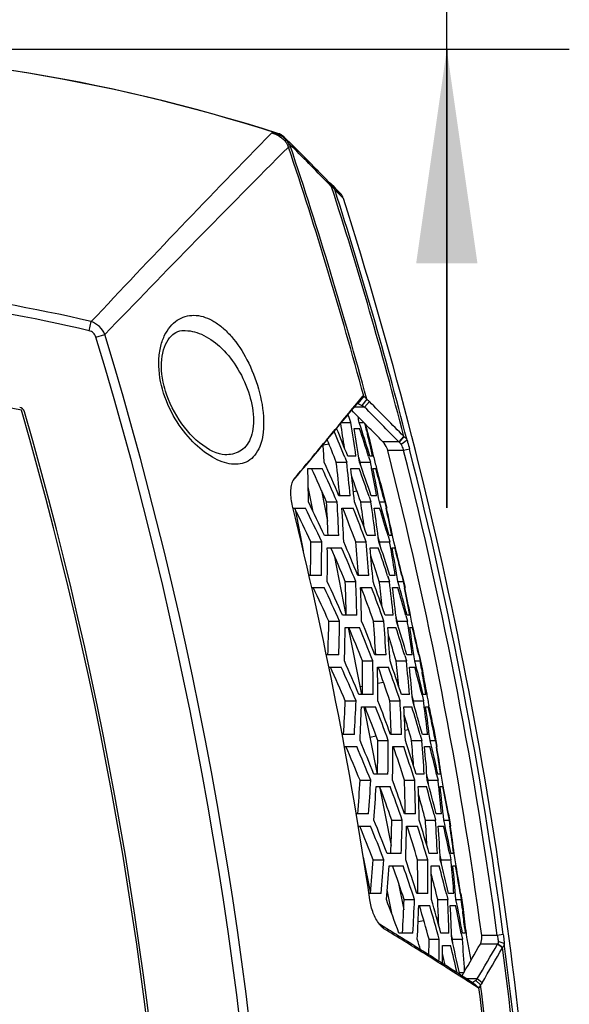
# Model space of a CAD drawing. Header units: millimetres. Extents: x 0 to 420, y 0 to 297.
# Tile 181 of 200: x 193 to 202, y 211 to 227. Entities that reach past the tile are written whole.
import ezdxf

# ---------------------------------------------------------------- set-up
doc = ezdxf.new("R2010")
doc.units = ezdxf.units.MM
doc.header["$LTSCALE"] = 23.1
doc.layers.get('0').update_dxf_attribs({"linetype": 'CONTINUOUS'})
for name, color, linetype in [('02___PRT_ALL_AXES', 7, 'CONTINUOUS'), ('06___PRT_ALL_SURFS', 7, 'CONTINUOUS'), ('DIM_PILOTEES', 7, 'CONTINUOUS')]:
    doc.layers.add(name, color=color, linetype=linetype)
doc.styles.get("Standard").update_dxf_attribs({"font": 'txt', "width": 0.7})
doc.dimstyles.new('DIMSTYLE_2', dxfattribs={"dimtxt": 2.5, "dimasz": 3.5, "dimexe": 2, "dimexo": 0, "dimtad": 1, "dimdec": 0, "dimlfac": 5, "dimdsep": 46, "dimtxsty": 'STANDARD', "dimblk": '_FILLED', "dimblk1": '_FILLED', "dimblk2": '_FILLED', "dimcen": 0.09, "dimazin": 2, "dimtp": 0.3, "dimtm": 0.3, "dimtfac": 1, "dimtdec": 0, "dimtofl": 0, "dimtmove": 0, "dimatfit": 3, "dimldrblk": '_FILLED', "dimfxl": 1, "dimtolj": 1, "dimarcsym": 0})

# ---------------------------------------------------------------- blocks, each defined once
blk = doc.blocks.new('_FILLED')
at = {"color": 0, "linetype": 'BYBLOCK'}
blk.add_solid([(0, 0), (-1, 0.1429), (-1, -0.1429)], dxfattribs=at)
blk = doc.blocks.new('*D5')
at = {"layer": 'DIM_PILOTEES', "color": 2, "linetype": 'CONTINUOUS'}
for p, q in [((200.131, 247.749), (200.131, 255.249)), ((200.131, 255.249), (200.131, 237.048)), ((159.961, 247.749), (202.131, 247.749)), ((200.131, 218.847), (200.131, 237.048)), ((188.561, 226.347), (202.131, 226.347)), ((200.131, 226.347), (200.131, 218.847))]:
    blk.add_line(p, q, dxfattribs=at)
at = {"layer": 'DIM_PILOTEES', "color": 2, "linetype": 'CONTINUOUS', "xscale": 3.5, "yscale": 3.5, "zscale": 3.5}
for p, rotation in [((200.131, 247.749), 270), ((200.131, 226.347), 90)]:
    blk.add_blockref('_FILLED', p, dxfattribs=dict(at, rotation=rotation))
at = {"layer": 'DIM_PILOTEES', "color": 2, "linetype": 'CONTINUOUS', "insert": (197.006, 236.763), "char_height": 2.5, "width": 8.03571, "attachment_point": 2, "rotation": 90, "line_spacing_factor": 0.9}
blk.add_mtext('{\\ftxt;\\W0.0001;\\H0.0001;\\~}{\\ftxt;\\W2.1428571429;\\H2.5; }{\\ftxt;\\W0.0001;\\H0.0001;\\~}', dxfattribs=at)

msp = doc.modelspace()

# ---------------------------------------------------------------- linework, layer by layer
at = {"color": 7, "linetype": 'CONTINUOUS'}
for p, q in [((197.375, 224.9652), (197.3572, 224.9671)), ((197.4148, 224.9527), (197.4137, 224.9533)), ((197.4673, 224.9179), (197.4491, 224.9321)), ((197.4874, 224.8995), (197.4673, 224.9179)), ((197.5446, 224.7467), (197.5768, 224.7575)), ((197.67, 224.7178), (197.6032, 224.7846)), ((197.8031, 224.5841), (197.7368, 224.651)), ((197.9355, 224.4501), (197.8695, 224.5171)), ((198.067, 224.3158), (198.0015, 224.383)), ((198.2118, 224.1668), (198.1328, 224.2484)), ((198.1334, 224.2477), (198.2252, 224.153)), ((198.2488, 224.098), (198.1864, 224.1626)), ((198.2311, 224.1164), (198.1864, 224.1626)), ((198.2173, 224.1626), (198.2118, 224.1668)), ((198.2207, 224.16), (198.2173, 224.1626)), ((198.2232, 224.1581), (198.2207, 224.16)), ((198.2249, 224.1532), (198.2256, 224.1525)), ((198.2894, 224.0937), (198.248, 224.1362)), ((198.2497, 224.1344), (198.2492, 224.135)), ((198.3186, 224.0638), (198.2892, 224.094)), ((198.3343, 224.0476), (198.2894, 224.0937)), ((198.32, 224.0312), (198.301, 224.0505)), ((198.3803, 223.9696), (198.32, 224.0312)), ((198.3948, 223.9852), (198.3343, 224.0476)), ((198.4416, 223.9069), (198.3803, 223.9696)), ((194.29, 221.7431), (194.3253, 221.8922)), ((195.8219, 221.7468), (195.8224, 221.7468)), ((194.4013, 221.6385), (194.548, 221.6829)), ((195.4876, 220.7856), (195.4871, 220.7874)), ((195.4876, 220.7856), (195.4871, 220.7874)), ((198.6611, 220.554), (198.7606, 220.6752)), ((198.7606, 220.6752), (198.6652, 220.5506)), ((198.7737, 220.676), (198.6782, 220.5511)), ((198.8228, 220.624), (198.7437, 220.5194)), ((198.8664, 220.5861), (198.7873, 220.4942)), ((198.7873, 220.4942), (198.6189, 220.4942)), ((198.6757, 220.5521), (198.6782, 220.5511)), ((198.6871, 220.547), (198.7437, 220.5194)), ((198.4122, 220.2434), (198.563, 220.2434)), ((198.701, 220.2434), (198.7756, 220.2434)), ((198.7307, 220.1518), (198.701, 220.2434)), ((198.618, 220.1434), (198.7073, 220.1434)), ((198.8218, 220.1107), (198.834, 220.0601)), ((198.838, 220.0859), (198.8363, 220.0932)), ((199.3477, 219.9258), (199.0878, 219.9258)), ((199.427, 220.0169), (199.3477, 219.9258)), ((199.4298, 220.014), (199.3505, 219.9239)), ((199.4811, 219.9551), (199.3848, 219.8818)), ((199.4259, 219.7844), (199.1663, 219.7844)), ((199.5224, 219.8088), (199.4259, 219.7844)), ((198.4643, 219.6743), (198.4965, 219.5934)), ((198.6477, 219.6934), (198.5125, 219.6934)), ((198.7178, 219.5934), (198.694, 219.6694)), ((198.8544, 219.687), (198.8836, 219.5934)), ((198.9189, 219.6934), (198.8747, 219.6934)), ((197.8619, 219.4934), (198.0962, 219.4934)), ((198.3267, 219.5934), (198.4965, 219.5934)), ((198.5633, 219.4934), (198.6984, 219.4934)), ((198.7178, 219.5934), (198.8836, 219.5934)), ((198.7325, 219.5174), (198.7178, 219.5934)), ((198.9252, 219.4934), (198.9694, 219.4934)), ((197.6225, 219.2959), (197.6482, 219.3264)), ((197.6425, 219.3288), (197.6462, 219.3335)), ((197.9489, 218.783), (197.8685, 219.1936)), ((198.0844, 219.1316), (198.1829, 218.6285)), ((199.0667, 219.1368), (199.0694, 219.1268)), ((199.0772, 219.1396), (199.0752, 219.1469)), ((199.0772, 219.1396), (199.1491, 218.8434)), ((198.5526, 219.0434), (198.3697, 219.0434)), ((198.8605, 219.0352), (198.892, 218.9434)), ((198.8617, 219.0315), (198.892, 218.9434)), ((198.9852, 219.0434), (198.8963, 219.0434)), ((197.6198, 218.8434), (197.8227, 218.8434)), ((197.6529, 218.8256), (197.7861, 218.1446)), ((198.1668, 218.9434), (198.3395, 218.9434)), ((198.4186, 218.8434), (198.6014, 218.8434)), ((198.7251, 218.9434), (198.892, 218.9434)), ((198.9449, 218.8434), (199.0337, 218.8434)), ((199.0293, 218.9434), (199.1176, 218.9434)), ((199.0571, 218.8518), (199.0293, 218.9434)), ((199.1176, 218.9434), (199.1402, 218.8421)), ((199.146, 218.8434), (199.1491, 218.8434)), ((198.366, 218.3934), (198.1326, 218.3934)), ((198.9657, 218.3934), (198.8312, 218.3934)), ((199.0336, 218.2934), (199.0113, 218.3694)), ((199.1712, 218.3874), (199.1986, 218.2934)), ((199.2357, 218.3934), (199.1917, 218.3934)), ((199.2666, 218.2934), (199.2451, 218.3954)), ((197.9106, 218.2934), (198.0874, 218.2934)), ((198.1798, 218.1934), (198.413, 218.1934)), ((198.6443, 218.2934), (198.8133, 218.2934)), ((198.8778, 218.1934), (199.0123, 218.1934)), ((199.0336, 218.2934), (199.1986, 218.2934)), ((199.0467, 218.2174), (199.0336, 218.2934)), ((199.2381, 218.1934), (199.2821, 218.1934)), ((199.2913, 218.1957), (199.2666, 218.2934)), ((198.2916, 218.0732), (198.4833, 217.0934)), ((198.0829, 217.7434), (197.8805, 217.7434)), ((198.8586, 217.7434), (198.6765, 217.7434)), ((199.1649, 217.7352), (199.1945, 217.6434)), ((199.1659, 217.7322), (199.1945, 217.6434)), ((199.2892, 217.7434), (199.2007, 217.7434)), ((199.3953, 217.742), (199.4191, 217.6434)), ((199.4042, 217.7434), (199.4011, 217.7434)), ((199.4042, 217.7434), (199.4486, 217.5434)), ((197.9247, 217.5434), (198.1281, 217.5434)), ((198.4725, 217.6434), (198.6445, 217.6434)), ((198.7213, 217.5434), (198.9033, 217.5434)), ((199.0283, 217.6434), (199.1945, 217.6434)), ((199.2452, 217.5434), (199.3337, 217.5434)), ((199.3312, 217.6434), (199.4191, 217.6434)), ((199.4191, 217.6434), (199.4396, 217.5422)), ((199.4455, 217.5434), (199.4486, 217.5434)), ((198.6603, 217.0934), (198.4279, 217.0934)), ((199.2574, 217.0934), (199.1234, 217.0934)), ((199.323, 216.9934), (199.3023, 217.0694)), ((199.4618, 217.0878), (199.4874, 216.9934)), ((199.5262, 217.0934), (199.4823, 217.0934)), ((199.5551, 216.9934), (199.5356, 217.0952)), ((198.2049, 216.9934), (198.381, 216.9934)), ((198.471, 216.8934), (198.7032, 216.8934)), ((198.5225, 216.8934), (198.7377, 215.7934)), ((198.9355, 216.9934), (199.1037, 216.9934)), ((199.166, 216.8934), (199.2999, 216.8934)), ((199.323, 216.9934), (199.4874, 216.9934)), ((199.3347, 216.9174), (199.323, 216.9934)), ((199.5248, 216.8934), (199.5686, 216.8934)), ((199.5779, 216.8955), (199.5551, 216.9934)), ((198.3658, 216.4434), (198.163, 216.4434)), ((199.1382, 216.4434), (198.9569, 216.4434)), ((199.4431, 216.4352), (199.4709, 216.3434)), ((199.5671, 216.4434), (199.479, 216.4434)), ((199.6727, 216.4421), (199.6946, 216.3434)), ((199.6816, 216.4434), (199.6786, 216.4434)), ((199.6816, 216.4434), (199.7328, 216.1898)), ((198.2038, 216.2434), (198.407, 216.2434)), ((198.7519, 216.3434), (198.9231, 216.3434)), ((198.9977, 216.2434), (199.1789, 216.2434)), ((199.3054, 216.3434), (199.4709, 216.3434)), ((199.5195, 216.2434), (199.6075, 216.2434)), ((199.607, 216.3434), (199.6946, 216.3434)), ((199.7177, 216.2163), (199.7278, 216.1601)), ((199.7335, 216.1856), (199.7328, 216.1898)), ((198.9283, 215.7934), (198.6968, 215.7934)), ((199.523, 215.7934), (199.3895, 215.7934)), ((199.5865, 215.6934), (199.5673, 215.7694)), ((199.7264, 215.7881), (199.7502, 215.6934)), ((199.7908, 215.7934), (199.7471, 215.7934)), ((198.4728, 215.6934), (198.6481, 215.6934)), ((198.7358, 215.5934), (198.9672, 215.5934)), ((198.7769, 215.5934), (198.9921, 214.4934)), ((199.2004, 215.6934), (199.368, 215.6934)), ((199.4282, 215.5934), (199.5616, 215.5934)), ((199.5865, 215.6934), (199.7502, 215.6934)), ((199.5966, 215.6174), (199.5865, 215.6934)), ((199.7855, 215.5934), (199.8292, 215.5934)), ((199.8442, 215.5827), (199.8381, 215.6134)), ((198.6224, 215.1434), (198.4199, 215.1434)), ((199.3919, 215.1434), (199.2112, 215.1434)), ((199.6955, 215.1352), (199.7214, 215.0434)), ((199.696, 215.1334), (199.7214, 215.0434)), ((199.8192, 215.1434), (199.7314, 215.1434)), ((199.9071, 215.2268), (199.9079, 215.2231)), ((199.9182, 215.2252), (199.9173, 215.2294)), ((199.9182, 215.2252), (199.9697, 214.9434)), ((198.4574, 214.9434), (198.6595, 214.9434)), ((199.0051, 215.0434), (199.1756, 215.0434)), ((199.248, 214.9434), (199.4286, 214.9434)), ((199.5565, 215.0434), (199.7214, 215.0434)), ((199.7679, 214.9434), (199.8557, 214.9434)), ((199.8571, 215.0434), (199.9443, 215.0434)), ((199.9443, 215.0434), (199.9608, 214.9425)), ((199.9667, 214.9434), (199.9697, 214.9434)), ((199.1702, 214.4934), (198.9396, 214.4934)), ((199.7629, 214.4934), (199.6299, 214.4934)), ((199.8242, 214.3934), (199.8066, 214.4694)), ((199.9654, 214.4885), (199.9874, 214.3934)), ((200.0297, 214.4934), (199.9862, 214.4934)), ((200.0546, 214.3934), (200.0392, 214.4949)), ((198.7145, 214.3934), (198.8892, 214.3934)), ((198.9747, 214.2934), (199.2052, 214.2934)), ((199.0313, 214.2934), (199.2207, 213.3256)), ((199.4395, 214.3934), (199.6065, 214.3934)), ((199.6646, 214.2934), (199.7975, 214.2934)), ((199.8242, 214.3934), (199.9874, 214.3934)), ((199.8329, 214.3174), (199.8242, 214.3934)), ((200.0207, 214.2934), (200.0642, 214.2934)), ((200.0736, 214.2952), (200.0546, 214.3934)), ((198.8529, 213.8434), (198.6515, 213.8434)), ((199.6199, 213.8434), (199.4398, 213.8434)), ((199.9223, 213.8352), (199.9464, 213.7434)), ((200.0457, 213.8434), (199.9582, 213.8434)), ((200.1505, 213.8423), (200.1685, 213.7434)), ((200.1595, 213.8434), (200.1564, 213.8434)), ((200.1595, 213.8434), (200.192, 213.6434)), ((198.6857, 213.6434), (198.8861, 213.6434)), ((199.2324, 213.7434), (199.4024, 213.7434)), ((199.4727, 213.6434), (199.6527, 213.6434)), ((199.782, 213.7434), (199.9464, 213.7434)), ((199.9909, 213.6434), (200.0783, 213.6434)), ((200.0816, 213.7434), (200.1685, 213.7434)), ((200.1685, 213.7434), (200.183, 213.6426)), ((200.189, 213.6434), (200.192, 213.6434)), ((199.3865, 213.1934), (199.1566, 213.1934)), ((199.9773, 213.1934), (199.8447, 213.1934)), ((200.0366, 213.0934), (200.0204, 213.1694)), ((200.179, 213.1889), (200.1992, 213.0934)), ((200.2433, 213.1934), (200.1999, 213.1934)), ((200.2663, 213.0934), (200.2528, 213.1947)), ((198.7663, 213.1364), (198.8823, 212.5434)), ((198.9303, 213.0934), (199.1044, 213.0934)), ((199.1878, 212.9934), (199.4175, 212.9934)), ((199.6531, 213.0934), (199.8195, 213.0934)), ((199.8756, 212.9934), (200.0081, 212.9934)), ((200.0366, 213.0934), (200.1992, 213.0934)), ((200.0438, 213.0174), (200.0366, 213.0934)), ((200.2306, 212.9934), (200.2739, 212.9934)), ((200.2833, 212.995), (200.2663, 213.0934)), ((199.3363, 212.735), (199.4269, 212.2719)), ((199.0578, 212.5434), (198.858, 212.5434)), ((199.2385, 212.1934), (199.1582, 212.6037)), ((199.8224, 212.5434), (199.6428, 212.5434)), ((200.1238, 212.5352), (200.1461, 212.4434)), ((200.247, 212.5434), (200.1598, 212.5434)), ((200.3515, 212.5424), (200.3676, 212.4434)), ((200.3604, 212.5434), (200.3574, 212.5434)), ((200.3604, 212.5434), (200.3972, 212.2862)), ((199.4342, 212.4434), (199.6037, 212.4434)), ((199.9822, 212.4434), (200.1461, 212.4434)), ((200.2809, 212.4434), (200.3676, 212.4434)), ((199.6718, 212.3434), (199.8513, 212.3434)), ((200.1885, 212.3434), (200.2757, 212.3434)), ((200.3871, 212.285), (200.3901, 212.2601)), ((200.3981, 212.2787), (200.3972, 212.2862)), ((199.0915, 212.0016), (199.0294, 212.0396)), ((199.1132, 211.9604), (199.0346, 212.033)), ((199.5774, 211.8934), (199.3481, 211.8934)), ((200.1665, 211.8934), (200.0343, 211.8934)), ((200.2237, 211.7934), (200.2091, 211.8694)), ((200.3675, 211.8893), (200.3859, 211.7934)), ((200.4318, 211.8934), (200.3885, 211.8934)), ((200.4235, 211.9699), (200.4318, 211.8934)), ((201.0538, 211.87), (200.9552, 211.8568)), ((199.8413, 211.7934), (200.0073, 211.7934)), ((200.2237, 211.7934), (200.3859, 211.7934)), ((200.2295, 211.7174), (200.2237, 211.7934)), ((200.4567, 211.8001), (200.5254, 211.449)), ((200.9596, 211.7154), (200.6787, 211.7154)), ((200.9552, 211.8568), (200.7013, 211.8568)), ((201.0408, 211.6553), (200.9596, 211.7154)), ((201.0425, 211.6582), (200.9612, 211.7173)), ((201.0693, 211.7238), (200.9706, 211.7595)), ((200.0612, 211.6934), (200.1934, 211.6934)), ((200.0829, 211.3574), (200.0265, 211.3931)), ((200.1139, 211.3378), (200.0829, 211.3574)), ((200.4064, 211.2434), (200.3362, 211.2434)), ((200.4107, 211.2507), (200.4065, 211.2434)), ((200.3158, 211.2094), (200.3149, 211.21)), ((200.317, 211.2087), (200.3161, 211.2093)), ((200.6287, 211.1437), (200.4571, 211.1437)), ((200.5393, 211.0663), (200.535, 211.0691)), ((200.5404, 211.0657), (200.5362, 211.0684)), ((200.6441, 210.9989), (200.5404, 211.0657)), ((200.6441, 210.9989), (200.546, 211.0864)), ((200.6557, 211.0001), (200.5575, 211.0871)), ((200.684, 211.0474), (200.6027, 211.12)), ((200.71, 211.083), (200.6287, 211.1437))]:
    msp.add_line(p, q, dxfattribs=at)
for points in [[(197.4137, 224.9533), (197.3961, 224.9607), (197.3899, 224.9628)], [(197.4874, 224.8995), (197.4691, 224.9164), (197.451, 224.9307), (197.4333, 224.9425), (197.4159, 224.9522), (197.3985, 224.9598), (197.3899, 224.9628)], [(197.4491, 224.9321), (197.4313, 224.9438), (197.4238, 224.9478)], [(198.1334, 224.2477), (198.0023, 224.3822), (197.8703, 224.5163), (197.7376, 224.6502), (197.604, 224.7838), (197.4874, 224.8995)], [(198.248, 224.1362), (198.2463, 224.1379), (198.2446, 224.1396), (198.2429, 224.1412), (198.2412, 224.1428), (198.2395, 224.1443), (198.2379, 224.1458), (198.2363, 224.1473), (198.2347, 224.1487), (198.2331, 224.15), (198.2315, 224.1513), (198.2301, 224.1526), (198.2286, 224.1538), (198.2272, 224.1549), (198.2258, 224.156), (198.2232, 224.1581)], [(198.3869, 223.9629), (198.3495, 224.0015), (198.3188, 224.0325)], [(198.4416, 223.9069), (198.4397, 223.9125), (198.4315, 223.9324), (198.4212, 223.9513), (198.4089, 223.969), (198.3948, 223.9852)], [(198.4416, 223.9069), (198.44, 223.9084), (198.431, 223.9177)], [(195.5251, 220.7968), (195.515, 220.8351), (195.4998, 220.9022), (195.4879, 220.9679), (195.4794, 221.0321), (195.4741, 221.0947), (195.472, 221.1556), (195.4729, 221.2146), (195.4768, 221.2716), (195.4837, 221.3263), (195.4934, 221.3787), (195.5059, 221.4284), (195.521, 221.4752), (195.5385, 221.5188), (195.5583, 221.559), (195.58, 221.5953), (195.6034, 221.6277), (195.628, 221.656), (195.6538, 221.6802), (195.6804, 221.7005), (195.7082, 221.717), (195.7372, 221.7301), (195.7684, 221.7396), (195.8027, 221.7455), (195.8223, 221.7468)], [(196.5041, 219.7162), (196.4631, 219.7202), (196.4166, 219.73), (196.3655, 219.7463), (196.3112, 219.7692), (196.2553, 219.7981), (196.1995, 219.832), (196.1446, 219.8702), (196.0912, 219.9118), (196.0395, 219.9566), (195.9893, 220.0042), (195.9406, 220.0547), (195.8934, 220.108), (195.8476, 220.1641), (195.8031, 220.2233), (195.7605, 220.2851), (195.7199, 220.3493), (195.6817, 220.4155), (195.6462, 220.4831), (195.6138, 220.5517), (195.5846, 220.6207), (195.5589, 220.6893), (195.5367, 220.7569), (195.5251, 220.7968)]]:
    msp.add_lwpolyline(points, dxfattribs=at)
for centre, radius, start, end in [((188.5613, 197.5434), 28.8057, 72.15232, 90), ((188.5613, 197.5434), 28.8034, 72.18188, 90), ((330.8015, 94.5973), 186.6272, 135.684766, 136.99353), ((196.6559, 218.5058), 6.4992, 83.80578, 84.59306), ((197.1206, 224.1469), 0.8423, 70.50362, 79.89828), ((197.1618, 224.5526), 0.4367, 56.13208, 75.88294), ((197.3528, 224.916), 0.054, 59.49158, 65.67349), ((197.2901, 224.6896), 0.2757, 49.22601, 53.53518), ((341.1533, 81.2881), 202.9872, 135.029956, 136.239675), ((196.74, 224.1645), 1.0363, 37.47338, 43.22271), ((197.2816, 224.6601), 0.277, 18.21734, 23.77388), ((131.3613, 202.5434), 69.8085, 15.055072, 18.545681), ((165.6874, 192.7166), 45.222, 44.05662, 45.18223), ((197.1402, 224.6111), 0.4605, 18.53402, 23.53822), ((131.3613, 202.5434), 69.8424, 15.003412, 18.54564), ((131.3613, 202.5434), 70.2748, 14.39493, 17.861588), ((131.3613, 202.5434), 70.3099, 14.338013, 17.811716), ((188.5613, 197.5434), 25.0218, 76.68177, 90), ((188.5613, 197.5434), 24.8686, 76.68177, 90), ((131.3613, 202.5434), 65.8686, 347.697942, 16.851767), ((131.3613, 202.5434), 66.0218, 347.697942, 16.851767), ((108.8992, 131.4235), 126.6651, 44.381253, 44.742619), ((193.1361, 220.3914), 0.1, 16.11505, 78.67743), ((131.3613, 202.5434), 64.4015, 347.917631, 16.115053), ((87.4095, 312.0077), 144.0164, 320.416416, 320.579077), ((86.7906, 312.439), 144.7737, 320.440944, 320.60197), ((198.5398, 220.246), 0.3351, 64.88132, 65.59615), ((198.3474, 219.8351), 0.7888, 64.48833, 64.89958), ((198.5801, 220.186), 0.3713, 56.08691, 63.86932), ((108.9551, 131.3754), 126.5385, 44.410189, 44.771599), ((92.9033, 307.453), 136.88, 319.926325, 320.420444), ((168.9, 209.4859), 31.5534, 19.93358, 20.17853), ((170.6589, 215.6634), 28.2775, 8.19338, 9.32095), ((170.0694, 214.5278), 29.1964, 11.28925, 11.47935), ((92.5519, 307.6668), 137.2925, 319.95073, 320.445119), ((168.9557, 207.906), 31.7688, 21.74254, 22.56751), ((168.9496, 208.1512), 31.7362, 21.32705, 22.20709), ((170.6656, 215.7017), 28.0991, 8.44023, 9.2661), ((170.6003, 215.4114), 28.4146, 8.46351, 9.58646), ((169.1598, 210.3679), 31.1225, 17.42356, 18.30636), ((169.198, 210.6228), 31.0319, 16.99571, 17.88294), ((169.6665, 213.109), 29.9843, 13.50405, 13.72772), ((131.3613, 202.5434), 69.72, 14.579263, 14.682727), ((219.8988, 224.9064), 21.6054, 192.89209, 193.95023), ((169.0184, 207.9363), 31.5415, 21.68968, 22.40941), ((169.7508, 213.1291), 29.8976, 13.09523, 13.40451), ((199.1424, 219.6241), 0.3649, 55.23123, 55.76353), ((199.1382, 219.7343), 0.404, 43.81137, 44.38092), ((171.9008, 217.9429), 26.2806, 3.60073, 4.22458), ((169.8334, 213.1483), 29.8128, 12.68201, 13.09528), ((131.3613, 202.5434), 69.9626, 7.649918, 14.266437), ((131.3613, 202.5434), 70.2143, 7.622336, 14.214227), ((131.3613, 202.5434), 70.3138, 7.622336, 14.214227), ((219.9383, 224.9162), 21.6461, 193.95022, 194.5113), ((172.6992, 218.7845), 25.1727, 0.36177, 1.61384), ((169.2492, 206.4065), 31.5182, 23.43859, 24.53293), ((169.2173, 206.3946), 31.7107, 23.31129, 24.39788), ((169.1702, 206.6251), 31.7304, 23.03968, 24.12333), ((171.4182, 216.5931), 27.0753, 5.19245, 6.3623), ((171.3736, 216.5468), 27.2934, 5.24838, 6.40899), ((171.2999, 216.2949), 27.4504, 5.53668, 6.69126), ((169.2129, 208.8032), 31.3636, 19.04057, 19.92844), ((169.2146, 209.048), 31.3195, 18.61109, 19.67617), ((170.2193, 214.0135), 29.2024, 10.80776, 11.01573), ((170.3455, 214.0373), 29.0739, 9.91491, 10.80826), ((170.2784, 213.7838), 29.2103, 10.17392, 11.27193), ((169.553, 211.2708), 30.544, 14.92345, 15.61691), ((220.0284, 224.9398), 21.7392, 194.5118, 195.4544), ((169.2756, 208.8351), 31.136, 18.94445, 19.75842), ((169.6667, 211.3012), 30.4263, 14.54673, 14.90391), ((131.3613, 202.5434), 68.2342, 8.337498, 13.848807), ((169.6388, 204.931), 31.2706, 25.2973, 26.41718), ((169.5968, 204.9207), 31.4729, 25.144, 26.2552), ((169.5298, 205.1445), 31.5223, 24.85363, 25.96038), ((172.2086, 217.4516), 26.001, 2.07584, 3.28918), ((172.1532, 217.4026), 26.2316, 2.16468, 3.36743), ((172.0632, 217.1519), 26.4096, 2.47733, 3.6723), ((169.4104, 207.2855), 31.2377, 20.63368, 21.71554), ((169.3834, 207.2719), 31.4259, 20.53097, 21.60558), ((169.3526, 207.5064), 31.4247, 20.27012, 21.3429), ((170.9457, 214.952), 28.0646, 7.31648, 8.17636), ((170.9404, 214.9161), 28.2402, 7.07289, 8.19877), ((170.8832, 214.6667), 28.3708, 7.34439, 8.46581), ((169.5365, 209.6983), 30.8823, 16.34154, 17.22526), ((169.5703, 209.9497), 30.8013, 15.91043, 16.79917), ((170.1052, 212.4265), 29.7353, 11.57596, 12.45994), ((170.035, 212.1713), 29.8658, 12.02881, 12.90901), ((173.0739, 218.2754), 24.8367, 358.77265, 0.04153), ((173.0055, 218.2247), 25.082, 358.90049, 0.15694), ((172.898, 217.9764), 25.2827, 359.24532, 0.49176), ((169.6839, 205.777), 31.1383, 22.40102, 23.50006), ((169.6499, 205.7665), 31.3328, 22.27527, 23.36644), ((169.6012, 205.9958), 31.3588, 22.00072, 23.08879), ((171.6628, 215.8205), 27.0946, 4.06976, 5.23669), ((171.6177, 215.7771), 27.3117, 4.1285, 5.28624), ((171.5454, 215.5281), 27.462, 4.41775, 5.56964), ((169.5995, 208.1443), 31.0821, 17.97287, 18.86309), ((169.5982, 208.3867), 31.0461, 17.54058, 18.60831), ((170.5173, 213.2857), 29.1151, 9.69687, 9.90388), ((170.6344, 213.3055), 28.9964, 8.80375, 9.69733), ((170.5705, 213.0551), 29.1244, 9.06426, 10.16169), ((169.9122, 210.5837), 30.3397, 13.64692, 14.52584), ((169.9621, 210.8357), 30.2386, 13.20521, 14.08714), ((169.6602, 208.1724), 30.8575, 17.87414, 18.69025), ((170.0846, 204.3081), 30.8492, 24.28059, 25.40629), ((170.0404, 204.2992), 31.0536, 24.12841, 25.24528), ((169.9717, 204.5221), 31.1094, 23.83473, 24.94698), ((172.4154, 216.6575), 26.0758, 0.95784, 2.16681), ((172.3597, 216.6117), 26.305, 1.04927, 2.24777), ((172.2712, 216.3639), 26.4764, 1.36234, 2.55328), ((169.8077, 206.6331), 30.9154, 19.5797, 20.6653), ((169.7789, 206.6211), 31.1051, 19.47889, 20.55715), ((169.7465, 206.8544), 31.1102, 19.21548, 20.29177), ((171.202, 214.1978), 28.0388, 6.20014, 7.0587), ((171.1939, 214.1637), 28.216, 5.95981, 7.08394), ((171.1382, 213.9167), 28.3401, 6.23248, 7.3523), ((169.8998, 209.2612), 30.6019, 14.82921, 15.89715), ((169.8863, 209.0172), 30.6569, 15.26326, 16.14787), ((170.4036, 211.709), 29.6161, 10.47503, 11.35934), ((170.3384, 211.4573), 29.7366, 10.9292, 11.81001), ((173.2429, 217.4609), 24.9664, 357.6643, 358.92708), ((173.1745, 217.4136), 25.21, 357.79437, 359.04488), ((173.0684, 217.1684), 25.4041, 358.13892, 359.37969), ((170.0922, 205.132), 30.7746, 21.36498, 22.46876), ((170.0561, 205.123), 30.9709, 21.24079, 22.33658), ((170.0057, 205.3513), 31.0033, 20.96341, 22.05595), ((171.8792, 215.0448), 27.1264, 2.95531, 4.11925), ((171.8337, 215.0044), 27.3424, 3.01677, 4.17159), ((171.7629, 214.7579), 27.4862, 3.30677, 4.45591), ((169.9594, 207.4729), 30.8158, 16.90796, 17.80052), ((169.955, 207.7131), 30.7877, 16.47299, 17.54337), ((170.7878, 212.5514), 29.0413, 8.59212, 8.79817), ((170.8957, 212.5675), 28.9322, 7.69877, 8.59254), ((170.8351, 212.3199), 29.0519, 7.9606, 9.05739), ((170.2252, 209.8818), 30.1695, 12.55921, 13.43885), ((170.2704, 210.1306), 30.0781, 12.11533, 12.99771), ((170.0181, 207.4974), 30.5941, 16.80662, 17.62487), ((170.504, 203.6686), 30.4441, 23.26466, 24.39625), ((170.4578, 203.6613), 30.6507, 23.11361, 24.23623), ((170.3873, 203.8834), 30.7128, 22.81674, 23.93454), ((172.5939, 215.8624), 26.1624, 359.84884, 1.0534), ((172.5381, 215.8198), 26.3902, 359.94278, 1.13696), ((172.4511, 215.5747), 26.555, 0.25606, 1.4429), ((170.1785, 205.9672), 30.6084, 18.52762, 19.61698), ((170.1479, 205.9569), 30.7995, 18.42871, 19.51064), ((170.1138, 206.1891), 30.8109, 18.16288, 19.24269), ((171.4305, 213.4392), 28.0257, 5.09075, 5.94794), ((171.4197, 213.407), 28.2045, 4.85362, 5.97594), ((171.3654, 213.1623), 28.3221, 5.12727, 6.24544), ((170.2197, 208.5674), 30.3987, 13.75122, 14.82096), ((170.2093, 208.3256), 30.4459, 14.18826, 15.07374), ((170.5826, 210.9677), 29.6041, 10.21211, 10.4622), ((170.6895, 210.9867), 29.4955, 9.37901, 10.10174), ((221.0151, 219.7817), 21.5833, 189.59096, 190.6307), ((220.7788, 219.7368), 21.3428, 190.62919, 190.88507), ((173.3836, 216.6474), 25.1073, 356.56569, 357.82234), ((173.3153, 216.6035), 25.3491, 356.69788, 357.94242), ((173.2107, 216.3612), 25.5367, 357.04195, 358.27702), ((170.474, 204.4724), 30.4264, 20.33003, 21.43857), ((170.4361, 204.4651), 30.6245, 20.2074, 21.30785), ((170.384, 204.6925), 30.6632, 19.92731, 21.02434), ((172.0676, 214.2669), 27.1703, 1.84856, 3.00945), ((172.022, 214.2294), 27.3852, 1.91266, 3.06448), ((171.9527, 213.9853), 27.5225, 2.20321, 3.34955), ((170.2928, 206.7899), 30.564, 15.84539, 16.74028), ((170.2853, 207.0282), 30.5439, 15.40789, 16.4809), ((171.0308, 211.8114), 28.9806, 7.49302, 7.6981), ((171.1296, 211.8242), 28.8809, 6.59951, 7.49341), ((171.0724, 211.5792), 28.9924, 6.86248, 7.95858), ((220.7908, 219.7382), 21.3549, 190.88263, 191.13694), ((170.4985, 209.1685), 30.0262, 11.64041, 12.35554), ((221.0183, 219.7825), 21.5866, 191.21862, 192.17645), ((170.3493, 206.8108), 30.3452, 15.74145, 16.56182), ((170.5836, 209.1861), 29.9392, 11.28207, 11.6329), ((170.8972, 203.0136), 30.0549, 22.24906, 23.3866), ((170.8489, 203.0079), 30.2636, 22.09915, 23.22757), ((170.7767, 203.2295), 30.3319, 21.7992, 22.92262), ((172.7444, 215.0671), 26.2606, 358.74828, 359.94837), ((172.6887, 215.0275), 26.487, 358.84462, 0.03444), ((172.6032, 214.785), 26.6453, 359.15792, 0.34062), ((170.5228, 205.2888), 30.3162, 17.477, 18.57013), ((170.4906, 205.2802), 30.5088, 17.38, 18.46561), ((170.4549, 205.5114), 30.5264, 17.11187, 18.19521), ((171.6315, 212.6771), 28.0251, 3.98781, 4.84358), ((171.618, 212.6468), 28.2054, 3.75383, 4.87428), ((171.5653, 212.4042), 28.3167, 4.02828, 5.14474), ((170.5056, 207.6243), 30.2489, 13.1161, 14.00242), ((170.513, 207.8642), 30.2096, 12.67622, 13.74774), ((170.919, 210.2529), 29.4179, 8.28787, 9.17272), ((170.8637, 210.0074), 29.5186, 8.74417, 9.62608), ((173.4965, 215.8357), 25.2592, 355.47623, 356.72672), ((173.4284, 215.7951), 25.4993, 355.61043, 356.84896), ((173.3253, 215.5554), 25.6805, 355.95382, 357.18315), ((170.8296, 203.7993), 30.0933, 19.29571, 20.40905), ((170.7899, 203.7937), 30.2931, 19.17465, 20.27979), ((170.7361, 204.0204), 30.338, 18.89199, 19.99354), ((172.2285, 213.4875), 27.2261, 0.74899, 1.90676), ((172.1827, 213.4528), 27.4399, 0.81565, 1.96443), ((172.115, 213.211), 27.5708, 1.10656, 2.25005), ((170.5999, 206.0962), 30.3265, 14.78473, 15.68194), ((170.5892, 206.3329), 30.3141, 14.34483, 15.42047), ((171.2467, 211.0663), 28.9326, 6.39913, 6.60323), ((171.3364, 211.0762), 28.8423, 5.50549, 6.39948), ((171.2825, 210.8336), 28.9457, 5.76943, 6.86478), ((170.7707, 208.4528), 29.8701, 10.39485, 11.27582), ((170.8064, 208.6961), 29.798, 9.94712, 10.83029), ((170.6541, 206.1137), 30.1106, 14.67819, 15.50068), ((171.2642, 202.3439), 29.681, 21.23335, 22.37689), ((171.214, 202.34), 29.8916, 21.08459, 22.21887), ((171.1401, 202.5612), 29.9662, 20.78167, 21.91075), ((172.8674, 214.2721), 26.3703, 357.6556, 358.85119), ((172.8117, 214.2355), 26.5952, 357.75426, 358.93967), ((172.7278, 213.9954), 26.7472, 358.06739, 359.2459), ((170.8409, 204.5985), 30.0383, 16.42741, 17.5243), ((170.8072, 204.5918), 30.2323, 16.33233, 17.42161), ((170.7697, 204.8222), 30.2561, 16.06203, 17.1489), ((171.8051, 211.9121), 28.0368, 2.89084, 3.74515), ((171.7891, 211.8838), 28.2186, 2.65996, 3.77848), ((171.7381, 211.6431), 28.3235, 2.93504, 4.04972), ((170.7756, 206.9141), 30.0655, 12.04637, 12.9335), ((170.7797, 207.1523), 30.034, 11.6038, 12.67705), ((171.1364, 209.5159), 29.3383, 7.20075, 8.08581), ((171.086, 209.273), 29.4293, 7.65786, 8.54025), ((173.5818, 215.0262), 25.4221, 354.39533, 355.63963), ((173.514, 214.9888), 25.6606, 354.53145, 355.76395), ((173.4124, 214.7517), 25.8353, 354.87397, 356.09754), ((171.1591, 203.1133), 29.7747, 18.26159, 19.37976), ((171.1177, 203.1096), 29.9762, 18.14213, 19.25197), ((171.0622, 203.3358), 30.0273, 17.857, 18.96309), ((172.362, 212.7072), 27.2938, 359.6561, 0.8107), ((172.3162, 212.6753), 27.5065, 359.72524, 0.87092), ((172.2502, 212.4355), 27.631, 0.01635, 1.15691), ((170.8807, 205.3927), 30.1027, 13.72557, 14.62508), ((170.8669, 205.6278), 30.0982, 13.28342, 14.36165), ((171.4357, 210.3171), 28.8972, 5.30998, 5.51311), ((171.4658, 210.084), 28.9115, 4.68103, 5.77557), ((171.0036, 207.7274), 29.7403, 9.31734, 10.19892), ((171.0344, 207.9684), 29.6777, 8.86793, 9.75144), ((170.9326, 205.4067), 29.8897, 13.61643, 14.44102), ((171.5164, 210.3245), 28.8162, 4.41628, 5.3103), ((171.4775, 201.8793), 29.6151, 19.76372, 20.8985), ((172.9631, 213.4782), 26.4913, 356.5703, 357.76132), ((172.9076, 213.4446), 26.7149, 356.67119, 357.85215), ((171.0585, 204.1223), 29.9998, 15.01294, 16.10334), ((171.9516, 211.145), 28.0606, 1.79937, 2.65217), ((171.9333, 211.1188), 28.2439, 1.57156, 2.68808), ((171.0202, 206.4325), 29.8717, 10.53353, 11.60849), ((171.2647, 208.7666), 29.3342, 6.88872, 7.20056), ((172.8253, 213.2067), 26.8604, 356.98397, 358.15824), ((171.1329, 203.8974), 29.7745, 15.37843, 16.47909), ((171.0977, 203.8926), 29.9698, 15.28528, 16.37823), ((171.8839, 210.8799), 28.3425, 1.84709, 2.95994), ((171.0192, 206.1959), 29.8954, 10.97864, 11.86656), ((171.3282, 208.7742), 29.2703, 6.268, 6.83982), ((222.0198, 214.6848), 21.7552, 186.35005, 187.40266), ((161.4534, 150.599), 72.0202, 58.272533, 58.492885), ((161.3883, 150.2127), 72.3598, 57.979914, 58.577115), ((221.9764, 214.6794), 21.7114, 187.40322, 187.62081), ((160.0146, 148.2926), 74.7386, 57.358094, 58.264163), ((171.3423, 202.6331), 29.7515, 17.58646, 17.93242), ((172.4221, 211.9272), 27.4195, 359.18497, 359.72031), ((172.3932, 211.8979), 27.6142, 359.03568, 359.78316), ((171.1184, 204.9139), 29.8956, 12.22323, 13.30404), ((171.6527, 209.5685), 28.8192, 3.38396, 4.42768), ((91.0649, 274.9485), 126.7882, 329.785492, 330.083995), ((200.8434, 211.8157), 0.1534, 319.20235, 320.14293), ((131.3613, 202.5434), 70.3099, 5.233009, 7.502528), ((159.9512, 147.9205), 75.0652, 57.732558, 57.977514), ((172.3197, 211.6599), 27.7415, 359.45782, 0.06928), ((171.1672, 204.6867), 29.7003, 13.00049, 13.38207), ((171.1346, 204.6798), 29.8932, 12.68841, 13.56928), ((90.9762, 274.9038), 126.9432, 329.817865, 330.116225), ((200.8394, 211.771), 0.2323, 330.11716, 330.93409), ((131.3613, 202.5434), 70.2748, 5.226398, 7.452384), ((159.4362, 147.1074), 76.0277, 57.47293, 57.653489), ((158.7997, 146.3906), 76.9954, 57.16699, 57.360235), ((158.5924, 145.7877), 77.5941, 57.278641, 57.47085), ((200.5083, 211.2492), 0.1601, 306.17479, 318.78896), ((131.3613, 202.5434), 69.8085, 5.042957, 6.957963), ((131.3613, 202.5434), 69.8424, 5.062401, 6.993645)]:
    msp.add_arc(centre, radius, start, end, dxfattribs=at)
for centre, major_axis, start_param, end_param in [((131.3613, 89.7692), (0, 161.0582), -0.6298197, -0.6243381), ((131.3613, 289.7748), (0, 124.5794), -2.2527541, -2.2479585), ((131.3613, 289.7748), (0, 124.5794), -2.2533357, -2.2528294)]:
    msp.add_ellipse(centre, major_axis=major_axis, ratio=0.7139394, start_param=start_param, end_param=end_param, dxfattribs=at)
for points in [[(197.3899, 224.9628), (197.3851, 224.9644), (197.3801, 224.9652), (197.375, 224.9652)], [(197.4017, 224.9409), (197.3964, 224.9496), (197.389, 224.9573), (197.3802, 224.9625)], [(197.4539, 224.9113), (197.4378, 224.9231), (197.4201, 224.9329), (197.4017, 224.9409)], [(197.4951, 224.8742), (197.4872, 224.8827), (197.4789, 224.8908), (197.4701, 224.8983)], [(198.2509, 224.1148), (198.2521, 224.1093), (198.2518, 224.1028), (198.2488, 224.098)], [(198.301, 224.0505), (198.2909, 224.0817), (198.2725, 224.1109), (198.2497, 224.1344)], [(198.6652, 220.5506), (198.6669, 220.552), (198.6692, 220.5528), (198.6714, 220.5528)], [(198.6714, 220.5528), (198.6729, 220.5528), (198.6743, 220.5525), (198.6757, 220.5521)], [(200.5514, 211.0851), (200.5496, 211.0851), (200.5477, 211.0856), (200.546, 211.0864)], [(200.5575, 211.0871), (200.5558, 211.0859), (200.5536, 211.0851), (200.5514, 211.0851)]]:
    msp.add_open_spline(points, degree=3, dxfattribs=at)
for points, knots in [([(197.4017, 224.9409), (197.4016, 224.9384), (197.4014, 224.9298), (197.4027, 224.9209), (197.4052, 224.9152)], [0, 0, 0, 0, 0.2894909, 1, 1, 1, 1]), ([(197.4052, 224.9152), (197.4095, 224.9124), (197.4255, 224.9015), (197.4411, 224.89), (197.4521, 224.881)], [0, 0, 0, 0, 0.2638194, 1, 1, 1, 1]), ([(197.4521, 224.881), (197.4628, 224.8721), (197.4767, 224.8593), (197.4892, 224.8453), (197.4923, 224.8416)], [0, 0, 0, 0, 0.740675, 1, 1, 1, 1]), ([(197.4951, 224.8742), (197.4953, 224.8767), (197.4954, 224.8857), (197.492, 224.895), (197.4874, 224.8995)], [0, 0, 0, 0, 0.2841703, 1, 1, 1, 1]), ([(197.4951, 224.8742), (197.4942, 224.8712), (197.4914, 224.8607), (197.4906, 224.8492), (197.4923, 224.8416)], [0, 0, 0, 0, 0.2863, 1, 1, 1, 1]), ([(197.4923, 224.8416), (197.4965, 224.8367), (197.5133, 224.8151), (197.5266, 224.7909), (197.535, 224.7718)], [0, 0, 0, 0, 0.2354762, 1, 1, 1, 1]), ([(197.5624, 224.795), (197.5561, 224.7909), (197.5464, 224.7839), (197.5372, 224.7757), (197.535, 224.7718)], [0, 0, 0, 0, 0.6271437, 1, 1, 1, 1]), ([(198.2252, 224.153), (198.228, 224.15), (198.2383, 224.1387), (198.2484, 224.1259), (198.2509, 224.1148)], [0, 0, 0, 0, 0.2641535, 1, 1, 1, 1]), ([(198.2488, 224.098), (198.255, 224.0946), (198.2743, 224.0807), (198.2899, 224.0627), (198.301, 224.0505)], [0, 0, 0, 0, 0.2987363, 1, 1, 1, 1]), ([(194.548, 221.6829), (194.5275, 221.7307), (194.4664, 221.8192), (194.3743, 221.8747), (194.3253, 221.8922)], [0, 0, 0, 0, 0.5000289, 1, 1, 1, 1]), ([(195.4871, 220.7874), (195.4417, 220.9512), (195.4084, 221.2006), (195.4566, 221.51), (195.529, 221.697), (195.6309, 221.8409), (195.7545, 221.9395), (195.8927, 221.9925), (196.0927, 222.0044), (196.2969, 221.9259), (196.4804, 221.7891), (196.6759, 221.5899), (196.8896, 221.2597), (197.0091, 220.9564), (197.0559, 220.7912)], [0, 0, 0, 0, 0.1593681, 0.229986, 0.2918452, 0.34563, 0.3934229, 0.4379856, 0.4822064, 0.5785506, 0.6345345, 0.6966302, 0.8390371, 1, 1, 1, 1]), ([(194.4013, 221.6385), (194.3937, 221.6638), (194.3656, 221.712), (194.3157, 221.7371), (194.29, 221.7431)], [0, 0, 0, 0, 0.5000405, 1, 1, 1, 1]), ([(195.8223, 221.7468), (195.9244, 221.7503), (196.1475, 221.6981), (196.4467, 221.4878), (196.7108, 221.1625), (196.8406, 220.8921), (196.8907, 220.7434)], [0, 0, 0, 0, 0.1974506, 0.4265949, 0.6963754, 1, 1, 1, 1]), ([(197.0559, 220.7912), (197.1033, 220.6236), (197.1485, 220.3729), (197.1352, 220.0546), (197.0888, 219.8598), (197.0071, 219.708), (196.8931, 219.606), (196.7565, 219.5574), (196.6082, 219.5571), (196.4535, 219.5976), (196.2314, 219.7051), (195.9565, 219.9314), (195.6708, 220.3067), (195.5346, 220.6165), (195.4876, 220.7856)], [0, 0, 0, 0, 0.1592831, 0.2296661, 0.2901054, 0.3408349, 0.3848613, 0.4267172, 0.470439, 0.5184389, 0.5717606, 0.6949681, 0.83955, 1, 1, 1, 1]), ([(196.8907, 220.7434), (196.9362, 220.6086), (196.9814, 220.4042), (196.9728, 220.1422), (196.9315, 219.9795), (196.8567, 219.8522), (196.7538, 219.7659), (196.6325, 219.7208), (196.5471, 219.7147), (196.5041, 219.7162)], [0, 0, 0, 0, 0.3265696, 0.4722376, 0.5988704, 0.7078169, 0.8057652, 0.90104, 1, 1, 1, 1]), ([(198.7606, 220.6752), (198.762, 220.6769), (198.7667, 220.6798), (198.7716, 220.6774), (198.7737, 220.676)], [0, 0, 0, 0, 0.4638746, 1, 1, 1, 1]), ([(198.7737, 220.676), (198.776, 220.6737), (198.7925, 220.6565), (198.8087, 220.639), (198.8228, 220.624)], [0, 0, 0, 0, 0.1339167, 1, 1, 1, 1]), ([(198.8228, 220.624), (198.8265, 220.6212), (198.8418, 220.6095), (198.8561, 220.5965), (198.8664, 220.5861)], [0, 0, 0, 0, 0.2407589, 1, 1, 1, 1]), ([(199.1663, 219.7844), (199.1627, 219.7985), (199.1456, 219.8501), (199.1156, 219.8975), (199.0878, 219.9258)], [0, 0, 0, 0, 0.2692015, 1, 1, 1, 1]), ([(199.3505, 219.9239), (199.354, 219.9214), (199.3683, 219.9101), (199.3788, 219.8943), (199.3848, 219.8818)], [0, 0, 0, 0, 0.2364089, 1, 1, 1, 1]), ([(199.4298, 220.014), (199.4413, 220.0081), (199.4633, 219.9918), (199.4763, 219.9678), (199.4811, 219.9551)], [0, 0, 0, 0, 0.4862676, 1, 1, 1, 1]), ([(199.4811, 219.9551), (199.4847, 219.9438), (199.4995, 219.8953), (199.5128, 219.8465), (199.5224, 219.8088)], [0, 0, 0, 0, 0.2334713, 1, 1, 1, 1]), ([(199.3848, 219.8818), (199.3883, 219.8743), (199.403, 219.8422), (199.4164, 219.8096), (199.4259, 219.7844)], [0, 0, 0, 0, 0.235067, 1, 1, 1, 1]), ([(197.612, 218.876), (197.593, 218.953), (197.5771, 219.0667), (197.59, 219.2083), (197.6083, 219.269), (197.6212, 219.2947)], [0, 0, 0, 0, 0.5595753, 0.7966552, 1, 1, 1, 1]), ([(197.6212, 219.2947), (197.6228, 219.2979), (197.6291, 219.3097), (197.6364, 219.321), (197.6425, 219.3288)], [0, 0, 0, 0, 0.2621435, 1, 1, 1, 1]), ([(199.0292, 212.0393), (198.9865, 212.094), (198.9207, 212.2244), (198.8851, 212.3643), (198.8744, 212.4376)], [0, 0, 0, 0, 0.483562, 1, 1, 1, 1]), ([(199.0796, 211.9853), (199.0752, 211.9891), (199.0571, 212.0058), (199.0408, 212.0244), (199.0292, 212.0393)], [0, 0, 0, 0, 0.2359643, 1, 1, 1, 1]), ([(199.1132, 211.9604), (199.1103, 211.9621), (199.0986, 211.9697), (199.0876, 211.9783), (199.0796, 211.9853)], [0, 0, 0, 0, 0.2385987, 1, 1, 1, 1]), ([(201.0538, 211.87), (201.0555, 211.8572), (201.0617, 211.8086), (201.0666, 211.7598), (201.0693, 211.7238)], [0, 0, 0, 0, 0.2633973, 1, 1, 1, 1]), ([(200.6787, 211.7154), (200.684, 211.7246), (200.7037, 211.769), (200.7063, 211.8196), (200.7013, 211.8568)], [0, 0, 0, 0, 0.2212561, 1, 1, 1, 1]), ([(200.9552, 211.8568), (200.9569, 211.8483), (200.963, 211.816), (200.968, 211.7835), (200.9706, 211.7595)], [0, 0, 0, 0, 0.2640988, 1, 1, 1, 1]), ([(200.9706, 211.7595), (200.9711, 211.7551), (200.9721, 211.7406), (200.9678, 211.7251), (200.9612, 211.7173)], [0, 0, 0, 0, 0.3020961, 1, 1, 1, 1]), ([(201.0693, 211.7238), (201.0695, 211.7109), (201.0663, 211.6859), (201.051, 211.6657), (201.0425, 211.6582)], [0, 0, 0, 0, 0.5297773, 1, 1, 1, 1]), ([(200.6027, 211.12), (200.5972, 211.1159), (200.5821, 211.1049), (200.5672, 211.0938), (200.5575, 211.0871)], [0, 0, 0, 0, 0.368934, 1, 1, 1, 1]), ([(200.71, 211.083), (200.708, 211.0797), (200.7003, 211.0672), (200.6914, 211.0554), (200.684, 211.0474)], [0, 0, 0, 0, 0.2619684, 1, 1, 1, 1]), ([(200.6557, 211.0001), (200.6542, 210.9986), (200.6503, 210.9961), (200.6459, 210.9978), (200.6441, 210.9989)], [0, 0, 0, 0, 0.4935945, 1, 1, 1, 1]), ([(200.684, 211.0474), (200.6806, 211.0415), (200.6711, 211.0257), (200.6618, 211.0099), (200.6557, 211.0001)], [0, 0, 0, 0, 0.3699561, 1, 1, 1, 1])]:
    msp.add_open_spline(points, degree=3, knots=knots, dxfattribs=at)
at = {"layer": '02___PRT_ALL_AXES', "color": 7, "linetype": 'CONTINUOUS'}
for p, q in [((198.4439, 219.9352), (198.4189, 219.9303)), ((198.2074, 219.8889), (198.1107, 219.87)), ((198.6631, 219.1222), (198.6054, 219.1109)), ((198.134, 219.0186), (198.1076, 219.0135)), ((198.3779, 219.0664), (198.3612, 219.0631)), ((198.7562, 215.9266), (198.7133, 215.9182)), ((199.0981, 215.9935), (199.0031, 215.9749)), ((199.3353, 216.0399), (199.3092, 216.0348)), ((198.9787, 215.1142), (198.8746, 215.0938)), ((199.2202, 215.1614), (199.2081, 215.1591)), ((199.5068, 215.2175), (199.4481, 215.206)), ((199.7559, 212.0973), (199.662, 212.0789)), ((199.9944, 212.144), (199.9674, 212.1387))]:
    msp.add_line(p, q, dxfattribs=at)
for centre, radius, start, end in [((188.5613, 197.5434), 23.3615, 78.58802, 90), ((131.3613, 202.5434), 64.3615, 347.905506, 16.147481)]:
    msp.add_arc(centre, radius, start, end, dxfattribs=at)
at = {"layer": '06___PRT_ALL_SURFS', "color": 7, "linetype": 'CONTINUOUS'}
msp.add_arc((131.3613, 202.5434), 70.4, 5.266676, 17.665447, dxfattribs=at)

# ---------------------------------------------------------------- dimensions: what is measured, and where the dimension line sits
at = {"layer": 'DIM_PILOTEES', "color": 2, "linetype": 'CONTINUOUS'}
dim = msp.add_linear_dim(base=(200.1314, 226.3468), p1=(159.9613, 247.7489), p2=(188.5613, 226.3468), angle=270, text='{\\ftxt;\\W0.0001;\\H0.0001;\\~}{\\ftxt;\\W2.1428571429;\\H2.5; }{\\ftxt;\\W0.0001;\\H0.0001;\\~}', dimstyle='DIMSTYLE_2', dxfattribs=at)
dim.commit()
dim.dimension.update_dxf_attribs({"geometry": '*D5', "text_midpoint": (200.1314, 236.406), "dimtype": 160})

doc.saveas('drawing.dxf')
